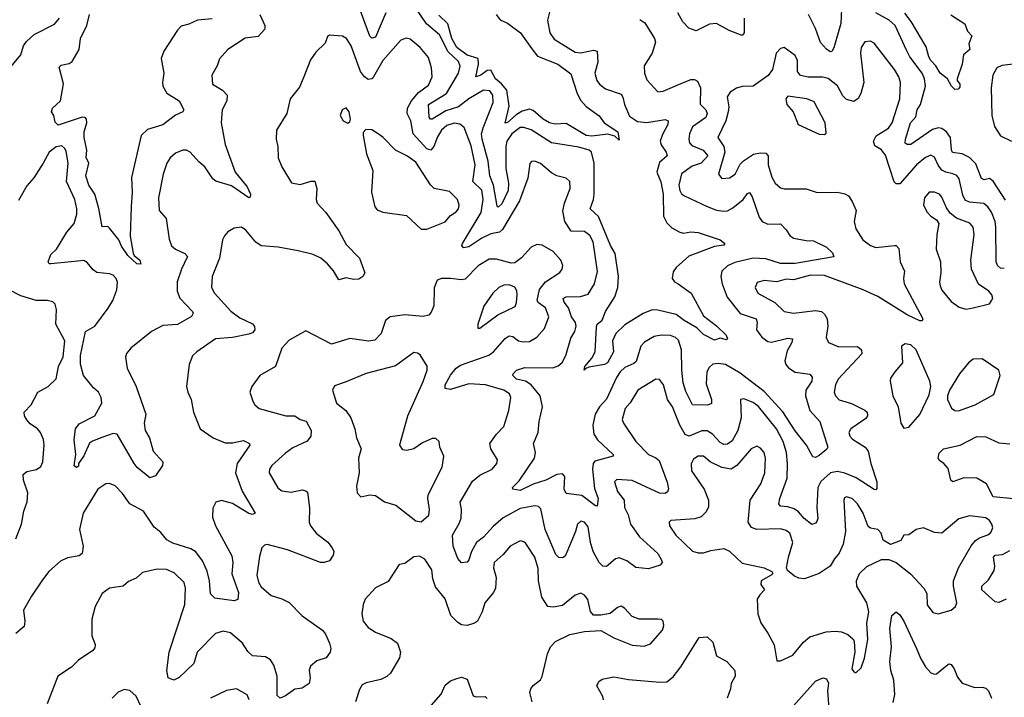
# Model space of a CAD drawing. Extents: x 1995161 to 2088924, y 769148 to 906007.
# Tile 204 of 256: x 2068905 to 2074275, y 816779 to 820477. Entities that reach past the tile are written whole.
import ezdxf

# ---------------------------------------------------------------- set-up
doc = ezdxf.new("R2010")
doc.units = 0

msp = doc.modelspace()

# ---------------------------------------------------------------- linework, layer by layer
at = {"layer": '0CON20XD'}
for points in [[(2071804.2, 820555), (2071783.1, 820475), (2071795.5, 820405), (2071820.8, 820370.8), (2071935, 820299.5), (2071965, 820296.5), (2072035, 820310.6), (2072053.8, 820305), (2072058.6, 820245), (2072041.8, 820185), (2072052.1, 820145), (2072066.5, 820125), (2072099.5, 820099.5), (2072185, 820070), (2072194.7, 820054.7), (2072203.8, 820015), (2072230.3, 819950.3), (2072275, 819921.6), (2072325, 819915.8), (2072425, 819933.3), (2072442.5, 819925), (2072440.4, 819905), (2072409.9, 819850.1), (2072397.8, 819815), (2072403.3, 819795), (2072431.5, 819755), (2072436.2, 819735), (2072395, 819698.1), (2072380.3, 819645), (2072402.1, 819592.1), (2072414.5, 819525), (2072416, 819405), (2072435, 819369.2), (2072462, 819342), (2072505, 819317.1), (2072525, 819312.9), (2072565, 819319.1), (2072605, 819316.4), (2072725, 819275.5), (2072750, 819255), (2072745, 819247.5), (2072695, 819239.6), (2072553.8, 819186.2), (2072485.4, 819124.6), (2072468.2, 819101.8), (2072464.4, 819065), (2072476.8, 819046.8), (2072495.8, 819035.8), (2072567.1, 818985), (2072635, 818861.4), (2072705, 818806.9), (2072757.5, 818755), (2072765.7, 818735), (2072760, 818730), (2072725, 818740), (2072695, 818727.5), (2072635, 818758.8), (2072598.6, 818795), (2072528.6, 818835), (2072485, 818868), (2072385, 818892.8), (2072355, 818893.3), (2072305, 818873.6), (2072205, 818811.5), (2072155.5, 818765), (2072138.5, 818725), (2072143.3, 818665), (2072110.8, 818605), (2072095, 818595.6), (2072009.7, 818580.3), (2071988.3, 818571.7), (2071983.9, 818563.9), (2071986.7, 818585), (2072025, 818629.2), (2072043.8, 818665), (2072050.9, 818799.1), (2072055, 818816), (2072071.7, 818828.3), (2072081.7, 818838.3), (2072099.7, 818885), (2072151.2, 818965), (2072166.9, 819015), (2072171.6, 819075), (2072152, 819202), (2072127.4, 819245), (2072062.6, 819402.6), (2072015.6, 819445), (2072034.2, 819495), (2072038.4, 819525), (2072039, 819695), (2072023.7, 819753.7), (2072010, 819765), (2071955, 819781.2), (2071805, 819805.3), (2071695, 819875.5), (2071655, 819889.4), (2071635, 819888.1), (2071589.2, 819855), (2071561.5, 819815), (2071555.6, 819785), (2071557.2, 819665), (2071571.6, 819585), (2071570, 819545), (2071535, 819471.8), (2071515, 819454.3), (2071509.1, 819459.1), (2071488.3, 819575), (2071469.5, 819625), (2071460.5, 819705), (2071427.5, 819825), (2071424.5, 819855), (2071432.3, 819887.7), (2071487.4, 820025), (2071485.3, 820065), (2071468.7, 820088.7), (2071435, 820092.5), (2071354.7, 820045), (2071298.9, 820001.1), (2071229.4, 819980.6), (2071155, 819934.2), (2071144.8, 819934.8), (2071138.4, 819945), (2071134.7, 820015), (2071232.2, 820075), (2071298.2, 820185), (2071307.1, 820222.9), (2071299.1, 820249.1), (2071241.8, 820301.8), (2071195.1, 820395.1), (2071123.9, 820453.9), (2071070, 820535)], [(2073389.6, 820575), (2073384, 820456), (2073345, 820323.3), (2073335, 820304), (2073325, 820302.5), (2073305, 820315.8), (2073272.2, 820352.2), (2073245, 820429.2), (2073207.5, 820505)], [(2070214.4, 820505), (2070242.9, 820445), (2070242, 820425), (2070205, 820386.2), (2070135, 820376), (2070041.2, 820315), (2069995, 820263.3), (2069981.4, 820225), (2069952.5, 820175), (2069956.7, 820125), (2070011.7, 820091.7), (2070036, 820065), (2070034.2, 820035), (2070008.9, 819985), (2070003.7, 819913.7), (2070025.4, 819795.4), (2070081.1, 819645), (2070146.5, 819565), (2070164.4, 819525), (2070162, 819508), (2070155, 819505.8), (2070060.8, 819570.8), (2069975, 819595.4), (2069959.4, 819609.4), (2069915, 819674.3), (2069881.7, 819701.7), (2069835, 819754.2), (2069815, 819764.2), (2069795, 819764.2), (2069755, 819748), (2069725, 819723.8), (2069707.5, 819695), (2069687.8, 819635), (2069662.2, 819505), (2069666, 819435), (2069703.1, 819393.1), (2069720.2, 819280.2), (2069733.3, 819243.3), (2069754.2, 819225), (2069805, 819201.8), (2069819.6, 819185), (2069787.3, 819115), (2069764, 819046), (2069763.8, 818995), (2069778.3, 818958.3), (2069846.9, 818885), (2069850.8, 818875), (2069842.1, 818857.9), (2069765, 818814.6), (2069685, 818809.1), (2069624, 818776), (2069511.1, 818685), (2069488.1, 818655), (2069482.2, 818635), (2069492.2, 818575), (2069540, 818475), (2069593.3, 818325), (2069584, 818275), (2069589.2, 818235), (2069612.9, 818195), (2069632.6, 818122.6), (2069686.7, 818065), (2069683.3, 818045), (2069645, 817987.5), (2069615, 817977.5), (2069545, 818033.8), (2069528.8, 818055), (2069436.2, 818216.2), (2069415, 818218.6), (2069353.6, 818196.4), (2069302, 818178), (2069285, 818166), (2069255, 818097.5), (2069226.2, 818055), (2069225, 818040), (2069215, 818032.5), (2069203, 818043), (2069211.1, 818105), (2069201.9, 818185), (2069208.9, 818245), (2069229.2, 818270.8), (2069314.4, 818315.6), (2069352.9, 818385), (2069349.2, 818415), (2069335.8, 818445), (2069308.6, 818468.6), (2069252.7, 818535), (2069237, 818597), (2069236.7, 818645), (2069264, 818775), (2069315.5, 818805), (2069387.4, 818902.6), (2069413.1, 818945), (2069435, 819003.3), (2069438.5, 819045), (2069431.9, 819065), (2069415, 819082.9), (2069395, 819091.1), (2069325, 819096.9), (2069305, 819111.4), (2069272.7, 819152.7), (2069255, 819162.9), (2069185, 819156.6), (2069075, 819144), (2069065.5, 819145.5), (2069060, 819155), (2069074.7, 819195), (2069106.5, 819225), (2069161.9, 819318.1), (2069203.1, 819365), (2069216.7, 819415), (2069217.5, 819445), (2069206.5, 819495), (2069161.1, 819595), (2069169.6, 819695), (2069158.5, 819758.5), (2069150.9, 819775), (2069135, 819787.9), (2069105, 819784.1), (2069066.7, 819755), (2069034.1, 819695), (2068982.1, 819615), (2068945, 819570), (2068898.7, 819491.3)], [(2069955, 820481.8), (2069875, 820475.3), (2069826.9, 820453.1), (2069785, 820442.2), (2069765, 820420), (2069691.8, 820305), (2069676.9, 820265), (2069691.1, 820185), (2069683.1, 820135), (2069685.8, 820115), (2069706.8, 820076.8), (2069775, 820034.5), (2069800, 819985), (2069795.4, 819974.6), (2069755, 819956.2), (2069686, 819904), (2069601.7, 819878.3), (2069568, 819845), (2069514.3, 819615.7), (2069519.2, 819535), (2069513.6, 819456.4), (2069507.6, 819295), (2069523.4, 819203.4), (2069530, 819190), (2069560, 819165), (2069565, 819143.3), (2069544.2, 819145), (2069495, 819191.1), (2069460.9, 819240.8), (2069445.3, 819275), (2069395, 819338.9), (2069385, 819348.1), (2069355, 819346.7), (2069337, 819447), (2069315.5, 819525), (2069282.3, 819575), (2069266.7, 819625), (2069281.8, 819695), (2069268.5, 819725), (2069271.7, 819765), (2069256.7, 819835), (2069256.9, 819865), (2069272, 819915), (2069269.4, 819935), (2069263, 819943), (2069245, 819945.8), (2069115, 819901.2), (2069098.3, 819918.3), (2069091.2, 819955), (2069078.8, 819975), (2069084, 819995), (2069127.8, 820035), (2069143.4, 820126.6), (2069121.3, 820218.7), (2069130.9, 820229.1), (2069175, 820238.5), (2069190.8, 820249.2), (2069230, 820315), (2069237.1, 820375), (2069272.2, 820445), (2069286.7, 820505)], [(2070901.1, 820515), (2070845, 820381.4), (2070825, 820375.6), (2070815, 820387.1), (2070763.2, 820525)], [(2071504.5, 820505), (2071525, 820475.5), (2071565, 820458.8), (2071636.7, 820405), (2071697.4, 820317.4), (2071728.2, 820278.2), (2071840.5, 820235), (2071911.2, 820181.2), (2071945.2, 820075.2), (2071965, 820036.5), (2071995, 820002.9), (2072065, 819952), (2072092.5, 819915), (2072166.9, 819865), (2072175, 819820), (2072151.4, 819841.4), (2072112.2, 819852.2), (2072025, 819840.6), (2071995, 819845.3), (2071885, 819910), (2071825, 819906.2), (2071795, 819914.7), (2071759.4, 819935), (2071705, 819981.4), (2071685, 819989.5), (2071645, 819977.6), (2071612.4, 819957.6), (2071565, 819915.6), (2071552.8, 819912.8), (2071574.3, 820005), (2071562, 820092), (2071532.3, 820127.7), (2071500, 820155), (2071475, 820201.8), (2071455, 820199.6), (2071420.6, 820175), (2071392.5, 820165), (2071407.7, 820235), (2071404.8, 820264.8), (2071345, 820283.8), (2071289.9, 820325), (2071262.8, 820375), (2071240, 820455), (2071190.9, 820500.9)], [(2072856.9, 820485), (2072856.7, 820405), (2072845, 820391.4), (2072775, 820418.3), (2072705, 820456.7), (2072666.6, 820453.4), (2072595, 820417.1), (2072555, 820430), (2072521.8, 820465), (2072494.4, 820515)], [(2074281.4, 819491.4), (2074215, 819595.5), (2074195, 819610), (2074165, 819603.8), (2074150, 819610), (2074120, 819690), (2074085.2, 819725.2), (2074045.2, 819745.2), (2073993.2, 819753.2), (2073986.9, 819766.9), (2073980.9, 819835), (2073960, 819865), (2073935, 819882.8), (2073915, 819886.8), (2073882.4, 819877.6), (2073765, 819796.9), (2073745.7, 819795.7), (2073735, 819803.8), (2073735.6, 819825), (2073764, 819915), (2073792.4, 819947.6), (2073799.6, 819985), (2073817.6, 820015), (2073845.4, 820115), (2073839.7, 820155), (2073826.4, 820185), (2073759.7, 820275), (2073741.4, 820311.4), (2073678.9, 820445), (2073647.3, 820475), (2073573.9, 820515)], [(2073982.9, 820502.9), (2074058.8, 820455), (2074073.3, 820415), (2074098.3, 820388.3), (2074081.2, 820345), (2074086.2, 820315), (2074052, 820285), (2074044.2, 820235), (2074017.5, 820155), (2074017.5, 820145), (2074032.5, 820125), (2074031.7, 820108.3), (2074022.5, 820097.5), (2074005, 820096.7), (2073986.7, 820115), (2073964.2, 820154.2), (2073925, 820184.4), (2073901.5, 820225), (2073873.3, 820255), (2073862.4, 820275), (2073848.7, 820328.7), (2073767, 820467.1), (2073732.9, 820512.9)], [(2068858.9, 820221.1), (2068910.6, 820285), (2068925.6, 820335), (2068942.4, 820357.6), (2068985, 820395.8), (2069095, 820452.5), (2069122, 820485)], [(2072288, 820478), (2072315, 820459.2), (2072366.9, 820375), (2072372.2, 820355), (2072355.3, 820294.7), (2072310.6, 820225), (2072312.2, 820185), (2072325, 820148.8), (2072385, 820084.3), (2072415, 820086.7), (2072490.7, 820119.3), (2072565, 820150.3), (2072585, 820151.1), (2072602.3, 820142.3), (2072617.7, 820105), (2072615.4, 820015.4), (2072646.9, 819985), (2072654.5, 819965), (2072646.9, 819943.1), (2072575, 819892.5), (2072557.3, 819855), (2072553.6, 819825), (2072558.5, 819805), (2072571, 819791), (2072631.9, 819765), (2072658.6, 819735), (2072622.2, 819695), (2072572.1, 819677.9), (2072513.7, 819636.3), (2072500.7, 819575), (2072505.3, 819545.3), (2072515, 819527.1), (2072530, 819515), (2072655, 819457.1), (2072705, 819438.2), (2072745, 819431.5), (2072765.4, 819434.6), (2072795, 819450.9), (2072850.5, 819495), (2072875, 819528.8), (2072885, 819533.3), (2072900.2, 819510.2), (2072938.7, 819398.7), (2072954.4, 819375), (2072985, 819361.5), (2073055, 819362.2), (2073085, 819330.8), (2073105, 819298.6), (2073125.4, 819285.4), (2073195, 819271.8), (2073235, 819271.1), (2073305.5, 819235.5), (2073338, 819205), (2073345, 819182.5), (2073133.7, 819146.3), (2073055, 819146.6), (2072975, 819172.2), (2072905, 819175.6), (2072805, 819151.6), (2072765, 819134.5), (2072734.6, 819105.4), (2072728.5, 819075), (2072735.5, 819035), (2072763.8, 818963.8), (2072835, 818874.6), (2072920.9, 818845), (2072927.2, 818827.2), (2072924, 818785), (2072953.1, 818745), (2072985, 818721.8), (2073005, 818716.8), (2073095, 818739.4), (2073119.4, 818735), (2073115.9, 818715), (2073089.8, 818669.8), (2073078.4, 818615), (2073083.9, 818595), (2073097.9, 818577.9), (2073135, 818553.8), (2073215, 818542), (2073227, 818527), (2073224.4, 818505), (2073192.3, 818455), (2073190.4, 818425), (2073213.7, 818343.7), (2073268.5, 818285), (2073312.5, 818145), (2073306.6, 818133.4), (2073265, 818098), (2073245, 818088), (2073231.2, 818091.2), (2073195.9, 818155.9), (2073135, 818233.2), (2073067.8, 818337.8), (2072965, 818448), (2072835, 818548.8), (2072755, 818594.7), (2072715, 818600.8), (2072685, 818596.7), (2072665, 818580), (2072652, 818555), (2072649.5, 818490.5), (2072677.7, 818405), (2072677.8, 818382.2), (2072656.3, 818373.7), (2072575, 818375.6), (2072538.1, 818448.1), (2072524.2, 818495), (2072515.6, 818565), (2072515.2, 818675.2), (2072498.3, 818728.3), (2072482.4, 818742.4), (2072455, 818753.8), (2072404.1, 818755.9), (2072365, 818748.4), (2072312.5, 818717.5), (2072292.3, 818695), (2072267.3, 818612.7), (2072255, 818600.4), (2072205, 818578.2), (2072180.3, 818555), (2072159.7, 818525), (2072105, 818406.2), (2072066.7, 818365), (2072044, 818325), (2072030.9, 818265), (2072036.4, 818215), (2072056.5, 818185), (2072141.2, 818105), (2072141.2, 818095), (2072042.4, 818067.6), (2072032.5, 818055), (2072028.4, 818025), (2072039.6, 817919.6), (2072060, 817865), (2072055, 817822.5), (2072045, 817824.2), (2071970.6, 817880.6), (2071885, 817892), (2071873.8, 817915), (2071877.3, 817985), (2071865, 817998.5), (2071835, 817995.4), (2071775, 817964.7), (2071705, 817942.6), (2071635, 817908.7), (2071594, 817915), (2071592.9, 817925), (2071628.5, 817961.5), (2071713.5, 818085), (2071717.5, 818115), (2071707.1, 818165), (2071733.1, 818225), (2071737.7, 818285), (2071755.6, 818365), (2071743.6, 818425), (2071694.3, 818484.3), (2071664.3, 818504.3), (2071615, 818515.6), (2071594.3, 818535), (2071596, 818545), (2071615, 818564.2), (2071659.5, 818579.5), (2071812.7, 818577.3), (2071842.4, 818587.6), (2071862.9, 818607.1), (2071883.4, 818645), (2071911.5, 818738.5), (2071932.9, 818775), (2071940, 818805), (2071936.2, 818825), (2071914.1, 818855), (2071898.2, 818905), (2071875, 818935.6), (2071868.5, 818955), (2071884.8, 818965.2), (2071964.1, 818965.9), (2072005, 818980), (2072039.1, 819035), (2072056.6, 819103.4), (2072032.1, 819265), (2072015, 819299.5), (2071985, 819321.8), (2071913.6, 819323.6), (2071878.4, 819375), (2071867.8, 819432.2), (2071876.7, 819475), (2071907.9, 819555), (2071905, 819593.8), (2071885, 819612.5), (2071835, 819625.6), (2071805, 819640.6), (2071745, 819691.9), (2071715, 819705.8), (2071697, 819703), (2071687, 819693), (2071676.9, 819613.1), (2071631.2, 819488.8), (2071538.6, 819331.4), (2071521.5, 819318.5), (2071475, 819308.4), (2071425.5, 819285), (2071355, 819237.1), (2071325, 819231.5), (2071315.6, 819245), (2071319.6, 819255), (2071422.2, 819425), (2071433.6, 819495), (2071425, 819547.7), (2071375.8, 819595), (2071389.8, 819685), (2071368, 819788), (2071328.3, 819888.3), (2071305, 819906.2), (2071275, 819912.3), (2071235, 819899.7), (2071205, 819873.9), (2071182.9, 819837.1), (2071164.6, 819785), (2071147.5, 819765), (2071125, 819771.5), (2071051.7, 819855), (2071037.8, 819925), (2071018.8, 819965), (2071019.8, 819995), (2071042.1, 820035), (2071080.4, 820079.6), (2071135, 820119.6), (2071154.7, 820165), (2071151.5, 820215), (2071135, 820270.8), (2071090, 820325), (2071035, 820370.6), (2071013.2, 820376.8), (2070984.2, 820365), (2070885, 820254.5), (2070835, 820165.6), (2070825, 820154.4), (2070805, 820150.9), (2070785, 820164.5), (2070764, 820194), (2070712.5, 820335), (2070688, 820375), (2070665, 820388), (2070595, 820392.5), (2070583.3, 820385), (2070570.5, 820349.5), (2070519.8, 820300.2), (2070491.2, 820258.8), (2070455.5, 820164.5), (2070431.1, 820108.9), (2070380.6, 820045), (2070361.4, 819965), (2070305.8, 819875), (2070304.2, 819825), (2070313.1, 819785), (2070315, 819722.5), (2070334.2, 819675), (2070386.7, 819586.7), (2070435, 819577.9), (2070495, 819595.6), (2070515.5, 819595.5), (2070525.6, 819555), (2070522.5, 819495), (2070528, 819475), (2070574.7, 819424.7), (2070645, 819325.6), (2070685, 819250.8), (2070758, 819175), (2070787.5, 819095), (2070776.7, 819075), (2070755, 819062), (2070725, 819060), (2070685, 819068.8), (2070645, 819056.7), (2070617, 819107), (2070584.7, 819144.7), (2070548.1, 819175), (2070505, 819196.4), (2070423.5, 819216.5), (2070314.4, 819235.6), (2070222.3, 819242.3), (2070192.4, 819262.4), (2070138.9, 819328.9), (2070115, 819344.2), (2070075, 819340), (2070041.2, 819318.8), (2070023, 819297), (2070011.9, 819275), (2069995.5, 819175), (2069954.5, 819075), (2069951.9, 819015), (2069968.1, 818985), (2070056.6, 818886.6), (2070105, 818850.4), (2070175, 818816.9), (2070185, 818803.3), (2070188.1, 818785), (2070175, 818768.6), (2070155, 818760.5), (2070065, 818742), (2069973.9, 818736.1), (2069871.4, 818665), (2069847.8, 818642.2), (2069828.6, 818595), (2069815.7, 818475), (2069821.4, 818445), (2069840, 818405), (2069852.5, 818335), (2069890, 818245), (2069961.2, 818195), (2070025, 818168.2), (2070065, 818167.7), (2070125, 818181.5), (2070158.8, 818165), (2070160, 818155), (2070091.8, 818055), (2070081.5, 818005), (2070117.7, 817905), (2070190, 817785), (2070175, 817776.2), (2070155, 817782.2), (2070065, 817837.3), (2070005, 817853.3), (2069975, 817844.2), (2069958.7, 817811.3), (2069957.4, 817762.6), (2069972.3, 817715), (2070062.2, 817552.2), (2070067, 817515), (2070063, 817453), (2070098.3, 817351.7), (2070095, 817312.5), (2070075, 817306.7), (2070035, 817310.8), (2069970.3, 817320.3), (2069945, 817343.8), (2069940.8, 817415), (2069927.8, 817467.8), (2069902.3, 817525), (2069865, 817572.7), (2069838.8, 817588.8), (2069739.9, 817619.9), (2069708, 817638), (2069675, 817678.5), (2069638.2, 817708.2), (2069581.1, 817795), (2069505.2, 817835.3), (2069465, 817892.2), (2069425, 817932.9), (2069395, 817945.7), (2069375, 817944), (2069331.2, 817915), (2069251.8, 817785), (2069231.9, 817695), (2069251.1, 817605), (2069245, 817563.8), (2069229.3, 817550.7), (2069165, 817540), (2069126.9, 817523.1), (2069065, 817466.7), (2069030.4, 817419.6)], [(2074275, 819118.6), (2074255, 819120.3), (2074237.8, 819135), (2074230, 819155), (2074229.2, 819345), (2074224.8, 819375), (2074205, 819426.7), (2074185, 819456.2), (2074163.2, 819473.2), (2074085, 819480.8), (2074062.3, 819492.3), (2074049.3, 819519.3), (2074029.5, 819609.5), (2074016.8, 819626.8), (2073994.6, 819635.4), (2073955.8, 819645), (2073935, 819656.8), (2073914, 819684), (2073895, 819727.5), (2073875, 819737.8), (2073845, 819724.6), (2073795.5, 819685), (2073705, 819581.1), (2073685, 819580.6), (2073675, 819592.5), (2073626.9, 819736.9), (2073605, 819766.4), (2073569.3, 819789.3), (2073561.5, 819815), (2073576.4, 819843.6), (2073643.8, 819885), (2073663.4, 819915), (2073704.6, 820045), (2073709.6, 820135), (2073700.4, 820165), (2073676, 820205), (2073565, 820349.1), (2073545, 820359.5), (2073515, 820356.7), (2073493.8, 820325), (2073490, 820295), (2073508.2, 820135), (2073492.9, 820075), (2073477.5, 820047.5), (2073455, 820030.6), (2073415, 820042.2), (2073395, 820061.9), (2073365.6, 820115.6), (2073315, 820156.6), (2073285, 820164.1), (2073205, 820162.9), (2073162.7, 820172.7), (2073147.3, 820195), (2073147.5, 820255), (2073135, 820281.4), (2073075, 820325.8), (2073055, 820320), (2073031.5, 820295), (2073010.9, 820205), (2072987.1, 820172.9), (2072905, 820114.3), (2072845, 820113.3), (2072815, 820103.3), (2072779.1, 820080.9), (2072763.4, 820056.6), (2072771.7, 820001.7), (2072769.3, 819975), (2072755.6, 819925), (2072711.8, 819835), (2072744.7, 819785), (2072751.6, 819755), (2072716, 819635), (2072735, 819610), (2072776.2, 819615), (2072806.9, 819635), (2072835, 819689.4), (2072852.6, 819707.4), (2072907.1, 819742.9), (2072945, 819751.1), (2072975, 819748.5), (2072986.4, 819735), (2072987.5, 819685), (2073007.1, 819617.1), (2073025, 819584.4), (2073055, 819559.5), (2073075, 819553.6), (2073194.5, 819554.5), (2073255, 819534.3), (2073365, 819535.6), (2073405, 819527.3), (2073425.3, 819515.3), (2073445.6, 819485), (2073466.7, 819435), (2073456.7, 819375), (2073464.4, 819335), (2073503.1, 819275), (2073545, 819245.5), (2073575, 819234.6), (2073675.5, 819245.5), (2073685, 819244.2), (2073698.9, 819228.9), (2073706.5, 819156.5), (2073730.4, 819105), (2073724.7, 819065), (2073729.3, 819035), (2073830, 818845), (2073826.5, 818833.5), (2073815, 818833.5), (2073745, 818866.5), (2073585, 818966.8), (2073505, 819002.5), (2073295, 819080.4), (2073217.5, 819082.5), (2073125, 819056.6), (2073085, 819060.8), (2073034, 819046), (2072965, 819053.8), (2072927.2, 819042.8), (2072916.9, 819015), (2072930.8, 818985), (2073023.8, 818933.8), (2073075, 818884.4), (2073125.4, 818875.4), (2073245, 818890.8), (2073277.5, 818885), (2073295, 818870.8), (2073309.1, 818845), (2073312.3, 818805), (2073303.6, 818743.6), (2073316.9, 818715), (2073371.7, 818691.7), (2073475, 818692.9), (2073495.6, 818675), (2073497, 818653)], [(2074555, 820260.9), (2074262.2, 820227.8), (2074235, 820214.5), (2074211.9, 820175), (2074203.1, 820105), (2074207.2, 819955), (2074222.1, 819895), (2074255, 819842.5), (2074313.3, 819815)], [(2073295, 819850), (2073303, 819857), (2073298, 819915), (2073238.7, 820028.7), (2073197.5, 820045), (2073095, 820060), (2073084.3, 820045), (2073088.8, 820015), (2073123.6, 819973.6), (2073150, 819905), (2073265, 819852), (2073295, 819850)], [(2070695, 819912.5), (2070705, 819920), (2070710, 819935), (2070702.5, 819975), (2070685, 819996.2), (2070663.3, 819985), (2070653.3, 819955), (2070670, 819925), (2070695, 819912.5)], [(2071125, 819333.3), (2071225, 819374.3), (2071255, 819408), (2071285, 819428.8), (2071297.5, 819445), (2071302.5, 819465), (2071292, 819495), (2071249.1, 819539.1), (2071165, 819556), (2071145, 819576), (2071065, 819700), (2071016.7, 819735), (2070954, 819765), (2070888, 819835), (2070865, 819851.2), (2070825, 819876.2), (2070793, 819877), (2070778.3, 819861.7), (2070777.5, 819845), (2070796, 819745), (2070831.2, 819655), (2070823.8, 819535), (2070842.5, 819455), (2070855, 819440), (2070885, 819426.2), (2071015, 819408), (2071093.9, 819333.9), (2071125, 819333.3)], [(2074065, 818898), (2074105, 818904), (2074193.9, 818926.1), (2074212.5, 818955), (2074206.7, 818975), (2074190, 818995), (2074134.7, 819034.7), (2074096.5, 819115), (2074092.9, 819165), (2074110.4, 819305), (2074104.6, 819344.6), (2074086.6, 819366.6), (2074014.2, 819394.2), (2073980.4, 819420.4), (2073960.1, 819450.1), (2073935, 819509.2), (2073920.8, 819525), (2073895, 819536.5), (2073865, 819535.7), (2073840, 819505), (2073834.3, 819465), (2073855, 819426.2), (2073874.4, 819404.4), (2073905.5, 819385.5), (2073918.1, 819365), (2073907.3, 819305), (2073904, 819225), (2073926.5, 819155), (2073929.6, 819095), (2073920.6, 819045), (2073924.3, 819025), (2073935, 819000.8), (2073985, 818940), (2074029.1, 818909.1), (2074065, 818898)], [(2073497, 818653), (2073368.8, 818515), (2073353.8, 818485), (2073346.9, 818445), (2073354.4, 818425), (2073375, 818403.5), (2073442.2, 818382.2), (2073515, 818346.7), (2073526.9, 818335), (2073529.2, 818315), (2073519.7, 818300.3), (2073438.5, 818245), (2073426.4, 818225), (2073432.1, 818205), (2073447.3, 818187.3), (2073515.6, 818145), (2073533.1, 818123.1), (2073546.3, 818055), (2073579.2, 817955), (2073580.5, 817919.5), (2073575, 817912), (2073565, 817913.1), (2073466.2, 817976.2), (2073405, 818002), (2073365, 818011.7), (2073326.9, 818005), (2073275, 817956.7), (2073257.3, 817925), (2073251.7, 817815), (2073257.9, 817755), (2073252, 817738), (2073245, 817729.2), (2073225, 817722.5), (2073183.1, 817755), (2073151.7, 817791.7), (2073128.5, 817808.5), (2073095, 817819.5), (2073055, 817823.3), (2073045.5, 817835), (2073050.8, 817865), (2073091.3, 817975), (2073092.9, 818052.9), (2073086.4, 818115), (2073068.1, 818175), (2073032, 818245), (2072935, 818365.4), (2072905, 818387.7), (2072855, 818408.6), (2072836.7, 818405), (2072839.6, 818305), (2072820.9, 818235), (2072790.3, 818179.7), (2072765, 818160.4), (2072745, 818159.6), (2072725, 818169.3), (2072683.2, 818215), (2072655, 818232.7), (2072625, 818232.7), (2072555.8, 818204.2), (2072535, 818213.3), (2072504.7, 818265), (2072465.2, 818365.2), (2072438.7, 818405), (2072415.5, 818485), (2072395, 818514.2), (2072375, 818515.6), (2072277.1, 818455), (2072235, 818387.1), (2072207.5, 818355), (2072190.5, 818295), (2072198.1, 818275), (2072265.6, 818175), (2072334.8, 818104.8), (2072375, 818086.4), (2072391.9, 818071.9), (2072436.3, 817953.7), (2072442.9, 817917.1), (2072438.9, 817901.1), (2072425, 817891.5), (2072395, 817894.2), (2072245, 817963.1), (2072162.4, 817967.6), (2072148.5, 817955), (2072165, 817903.3), (2072202, 817855), (2072204.2, 817815), (2072222.9, 817775), (2072236.5, 817725), (2072284.6, 817655), (2072385.5, 817565), (2072405, 817527.5), (2072408.8, 817515), (2072398.7, 817501.3), (2072335, 817480.8), (2072265, 817486.9), (2072215.5, 817525), (2072175, 817541.3), (2072154.2, 817535.8), (2072105, 817493.3), (2072085, 817494.4), (2072065, 817515.7), (2072032.7, 817575), (2072017.5, 817625), (2072005, 817709.2), (2071985, 817735.5), (2071965, 817740.6), (2071946.7, 817723.3), (2071936.8, 817685), (2071880.3, 817549.7), (2071865, 817540), (2071845, 817541.4), (2071828.4, 817558.4), (2071771.6, 817695), (2071747.1, 817807.1), (2071735, 817820.8), (2071714.5, 817824.5), (2071635, 817810), (2071541.7, 817758.3), (2071487.9, 817712.1), (2071435, 817653.6), (2071395.6, 817624.4), (2071368.9, 817575), (2071355, 817530), (2071345, 817516.2), (2071315, 817513.8), (2071295, 817536.2), (2071268.9, 817605), (2071266.2, 817665), (2071302.4, 817727.6), (2071312.4, 817757.6), (2071314.6, 817805), (2071307.3, 817845), (2071375, 817959.2), (2071415, 817991.4), (2071482, 818025), (2071508.1, 818055), (2071511.4, 818075), (2071474.3, 818135), (2071470, 818165), (2071505.7, 818215), (2071545, 818256.7), (2071573.5, 818345), (2071584.5, 818415), (2071575.5, 818435), (2071545, 818454.7), (2071446.2, 818485), (2071355, 818489.2), (2071255, 818458.8), (2071225, 818464.2), (2071225.6, 818485), (2071255, 818537.8), (2071285.5, 818575), (2071308.8, 818591.2), (2071463.5, 818646.5), (2071488.9, 818665), (2071552, 818738), (2071575, 818751.9), (2071595, 818747.8), (2071625, 818723.8), (2071651.1, 818718.9), (2071685, 818721.5), (2071725.4, 818744.6), (2071767.3, 818792.7), (2071791.5, 818855), (2071773.5, 818905), (2071735, 818931.2), (2071727.8, 818945), (2071740.6, 819005), (2071773.2, 819046.8), (2071851.7, 819098.3), (2071864.2, 819115), (2071867.1, 819135), (2071855.8, 819165), (2071815, 819212.2), (2071755, 819246.7), (2071725, 819250), (2071694.6, 819235.4), (2071642.3, 819177.7), (2071605, 819150.4), (2071585, 819147.8), (2071505, 819170.4), (2071465, 819170.9), (2071405, 819133.5), (2071335, 819061.2), (2071315, 819058.2), (2071255.5, 819065.5), (2071205, 819064), (2071182.5, 819055), (2071166.4, 819013.6), (2071163.1, 818915), (2071149.6, 818880.4), (2071136, 818865), (2071105, 818858.1), (2071005, 818867.3), (2070925, 818855.6), (2070900.6, 818835), (2070876.7, 818765), (2070842.1, 818727.9), (2070806.7, 818723.3), (2070705, 818737.8), (2070605, 818707.1), (2070465, 818780), (2070375, 818728.1), (2070335.4, 818684.6), (2070300.8, 818585), (2070215, 818535.8), (2070172, 818475), (2070160, 818445), (2070176, 818395), (2070188, 818375), (2070211.2, 818355), (2070356.2, 818316.2), (2070405, 818315.5), (2070435, 818295.5), (2070466.8, 818286.8), (2070494.5, 818235), (2070492.7, 818205), (2070472.6, 818177.4), (2070395, 818141.2), (2070355, 818112.5), (2070280.6, 818045), (2070267.8, 818025), (2070265.6, 818005), (2070312.9, 817922.9), (2070335, 817905.4), (2070385, 817898.9), (2070445, 817910.8), (2070466.2, 817906.2), (2070475, 817898), (2070485.8, 817814.2), (2070484.2, 817735), (2070491.4, 817715), (2070521.9, 817675), (2070585, 817625.4), (2070609.6, 817595), (2070617.5, 817575), (2070615.3, 817555), (2070595, 817524.4), (2070565, 817514.6), (2070545, 817515.4), (2070365, 817584.7), (2070255, 817612.9), (2070240, 817610), (2070226, 817595), (2070212.4, 817547.6), (2070198.9, 817445), (2070207.8, 817407.8), (2070222.4, 817382.4), (2070276.2, 817335), (2070335, 817316.7), (2070375, 817296.9), (2070445, 817224.3), (2070556.1, 817146.1), (2070573.8, 817123.8), (2070594.4, 817075), (2070602, 817045), (2070598.8, 817025), (2070576.2, 816995), (2070525, 816978.2), (2070491.3, 816948.7), (2070483.4, 816926.6), (2070490, 816885), (2070483.8, 816855), (2070445, 816829.2), (2070405, 816824.3), (2070355, 816786.7), (2070325, 816774), (2070308.8, 816788.8), (2070310, 816895), (2070291.5, 816955), (2070273, 816983), (2070245, 817001.1), (2070174, 817005), (2070148.8, 817028.8), (2070120, 817075), (2070055, 817131.3), (2070015, 817140), (2069972.7, 817127.3), (2069873.8, 817026.2), (2069855.4, 816964.6), (2069775, 816887.5), (2069745, 816873.1), (2069715.6, 816885.6), (2069707.3, 816925), (2069721.1, 817025), (2069805, 817286.7), (2069810, 817375), (2069801.4, 817405), (2069747.7, 817457.7), (2069705, 817476.4), (2069655, 817477.9), (2069575, 817460), (2069539.7, 817430.3), (2069498.2, 817411.8), (2069470, 817385), (2069395, 817374.6), (2069354.7, 817345.3), (2069317.1, 817275), (2069298.6, 817205), (2069298.6, 817115), (2069317.6, 817067.6), (2069315, 817050), (2069304.5, 817035.5), (2069225, 816982.9), (2069186.9, 816943.1), (2069112.5, 816895), (2069055.8, 816744.2)], [(2068885, 817643.8), (2068914.6, 817725), (2068927.8, 817795), (2068945.5, 817845.5), (2068950.2, 817895), (2068925.6, 817964.4), (2068924.4, 817995), (2068945, 818011.4), (2068997.3, 818022.7), (2069020.6, 818039.4), (2069030.9, 818065), (2069038.8, 818155), (2069035, 818186.7), (2069018.9, 818225), (2069002.9, 818245), (2068962.4, 818272.4), (2068943.3, 818293.3), (2068931.4, 818315), (2068930, 818335), (2068967.5, 818375), (2069003.8, 818445), (2069060, 818475), (2069103.2, 818516.8), (2069117.7, 818585), (2069142.4, 818637.6), (2069152.1, 818725), (2069101.4, 818815), (2069105.8, 818895.8), (2069098, 818925), (2069086.7, 818936.7), (2069055.5, 818945.5), (2068995, 818945.5), (2068910.6, 818970.6), (2068845, 819004)], [(2071415, 818793.3), (2071512.7, 818867.3), (2071607.4, 818912.6), (2071615.4, 818934.6), (2071618.2, 818975), (2071616.6, 818996.6), (2071605, 819016.7), (2071575, 819030.4), (2071545, 819027.9), (2071518.6, 819015), (2071485.7, 818985), (2071436.8, 818913.2), (2071403.8, 818815), (2071403.3, 818793.3), (2071415, 818793.3)], [(2073727.5, 818247.5), (2073755, 818253.8), (2073815, 818323.3), (2073865, 818430), (2073874.2, 818475), (2073869.2, 818505), (2073795, 818676.2), (2073765, 818702.9), (2073735, 818708.8), (2073713.8, 818695), (2073720, 818605), (2073677.5, 818555), (2073655, 818520), (2073652.9, 818505), (2073667.5, 818425), (2073696.5, 818365), (2073711.2, 818275), (2073727.5, 818247.5)], [(2071095, 817737.5), (2071137.3, 817772.7), (2071140.5, 817805), (2071130.6, 817865), (2071132.9, 817885), (2071209.5, 818035), (2071218.6, 818095), (2071197.1, 818145), (2071192, 818175), (2071175, 818191.2), (2071155, 818192), (2071137.5, 818185), (2071101.4, 818168.6), (2071055, 818135.8), (2071016.1, 818126.1), (2070995, 818130), (2070979.2, 818155), (2070979.4, 818165), (2071022.3, 818315), (2071105, 818502.5), (2071126.7, 818565), (2071126.9, 818586.9), (2071088.9, 818648.9), (2071075, 818658.1), (2071055, 818660.6), (2070955, 818588.8), (2070794, 818546), (2070680.3, 818499.7), (2070621.3, 818478.7), (2070612, 818455), (2070633.8, 818383.8), (2070684, 818345), (2070710.8, 818305), (2070733.8, 818245), (2070741.2, 818195), (2070767.5, 818135), (2070753.8, 818085), (2070756, 818005), (2070742.3, 817932.3), (2070746.2, 817895), (2070765, 817873.8), (2070815, 817883.8), (2070845, 817880), (2070895, 817846.7), (2070957, 817827), (2071065, 817742.5), (2071095, 817737.5)], [(2074025, 818343.5), (2074115.7, 818375), (2074217.6, 818432.4), (2074252.2, 818535), (2074244.3, 818565), (2074155, 818626.4), (2074105.5, 818624.5), (2074079.2, 818605), (2074030.6, 818545), (2073975.6, 818455), (2073964.4, 818425), (2073964.4, 818404.4), (2073986.6, 818356.6), (2074004.5, 818344.5), (2074025, 818343.5)], [(2074325, 817861.8), (2074215, 817873.5), (2074178.5, 817945), (2074125, 817975.3), (2074055, 817976.2), (2073994.5, 817954.5), (2073983.5, 817965), (2073968.1, 818028.1), (2073945.3, 818055.3), (2073921.2, 818071.2), (2073914.6, 818085), (2073918.9, 818111.1), (2073943.8, 818135), (2074034.1, 818155.9), (2074125, 818203.3), (2074175, 818200), (2074245, 818168.5), (2074305, 818161.8)], [(2073465, 816913.3), (2073495, 816940), (2073512.3, 816992.3), (2073530, 817095), (2073524.5, 817184.5), (2073536.7, 817245), (2073525.4, 817295), (2073470.8, 817385), (2073468.5, 817415), (2073485, 817455.6), (2073526, 817494), (2073605, 817531.4), (2073645, 817531.4), (2073685, 817514.4), (2073764, 817454), (2073836.7, 817375), (2073852.1, 817345), (2073855, 817284), (2073885, 817242.5), (2073915, 817234), (2073984.4, 817255.6), (2074009.2, 817275), (2074015.6, 817295), (2073997.3, 817385), (2073997.9, 817415), (2074024.6, 817485.4), (2074093.6, 817606.4), (2074116.9, 817635), (2074139.8, 817650.2), (2074185, 817665.5), (2074201.7, 817678.3), (2074213.1, 817705), (2074206.7, 817725), (2074194.3, 817745), (2074175, 817758.5), (2074085, 817770.5), (2074026.2, 817753.8), (2073935, 817675.7), (2073895, 817679.2), (2073835, 817703.3), (2073795, 817694.2), (2073755, 817665.6), (2073727.5, 817665), (2073710, 817635), (2073654, 817614), (2073615, 817636.7), (2073604.2, 817675), (2073585.8, 817695), (2073545, 817703.1), (2073532.1, 817712.1), (2073504.3, 817785), (2073474.3, 817835), (2073445, 817864.2), (2073415, 817873.3), (2073402.5, 817867.5), (2073398.8, 817855), (2073409.5, 817685), (2073395.5, 817615), (2073374.6, 817565.4), (2073348.6, 817535), (2073325, 817494.2), (2073264.8, 817455.2), (2073185, 817426), (2073155, 817428.8), (2073130.2, 817440.2), (2073091.9, 817471.9), (2073087.5, 817485), (2073097.8, 817545), (2073121.8, 817625), (2073105.7, 817675), (2073085, 817689.4), (2073055, 817697.9), (2072924.5, 817694.5), (2072895.7, 817705.7), (2072877.5, 817735), (2072888.9, 817855), (2072946.9, 817945), (2072969.1, 818005), (2072973.1, 818085), (2072964.4, 818115), (2072945, 818139.2), (2072925, 818149.2), (2072895, 818135.5), (2072815.6, 818044.4), (2072785, 818024.7), (2072734, 818034), (2072670, 818065), (2072634.5, 818094.5), (2072604.6, 818095.4), (2072580.7, 818079.3), (2072566.8, 818053.2), (2072568.9, 818015), (2072637.3, 817915), (2072662.1, 817855), (2072661.7, 817818.3), (2072648.8, 817791.2), (2072621.4, 817765), (2072587.4, 817752.6), (2072456.1, 817743.9), (2072446.7, 817735), (2072449.2, 817715), (2072482.9, 817665), (2072575, 817576), (2072605, 817567.5), (2072635, 817567.1), (2072675, 817580.8), (2072745, 817592), (2072776.7, 817576.7), (2072845, 817512), (2072965.7, 817485.7), (2073007.5, 817465), (2073012.5, 817455), (2073003.3, 817445), (2072948.8, 817415), (2072946.7, 817395), (2072966.7, 817365), (2072940.9, 817339.1), (2072927.5, 817315), (2072930.5, 817235), (2072946.9, 817185), (2072985, 817130), (2073019.1, 817065), (2073035, 816977.5), (2073055, 816979.2), (2073121.4, 817008.6), (2073180.4, 817079.6), (2073215, 817108.5), (2073302.7, 817137.3), (2073355, 817140.8), (2073386.4, 817136.4), (2073421.7, 817121.7), (2073448.9, 817098.9), (2073455.8, 817085), (2073459.4, 817025), (2073444.2, 816935), (2073455, 816917.5), (2073465, 816913.3)], [(2071699.2, 816755), (2071687.5, 816805), (2071692, 816825), (2071705.6, 816844.4), (2071746, 816875), (2071755, 816892.5), (2071783.2, 817016.8), (2071800, 817055), (2071826.9, 817083.1), (2071905, 817121.5), (2071985, 817138.5), (2072074.2, 817144.2), (2072145, 817103.1), (2072245, 817064.3), (2072311.2, 817058.8), (2072345, 817072), (2072410.8, 817145), (2072418.3, 817171.7), (2072414.4, 817194.4), (2072405, 817204), (2072386.6, 817206.6), (2072283.8, 817206.2), (2072245, 817220), (2072203.8, 817265), (2072185, 817275.8), (2072165, 817269.2), (2072125, 817237.5), (2072075, 817226.9), (2072035, 817227.5), (2072017.5, 817247.5), (2072003.4, 817313.4), (2071985, 817336.2), (2071965, 817348), (2071935, 817337.1), (2071865, 817281.1), (2071815, 817271.1), (2071785, 817274.3), (2071753.2, 817325), (2071735.4, 817415), (2071732.9, 817482.9), (2071714.6, 817545), (2071665, 817618.6), (2071655, 817628.1), (2071635, 817633.1), (2071580.6, 817605), (2071541.7, 817558.3), (2071492.9, 817515), (2071488.6, 817485), (2071503, 817433), (2071500.9, 817375), (2071489.1, 817350.9), (2071442.2, 817295), (2071427.7, 817245), (2071401.2, 817195), (2071386.2, 817183.8), (2071345, 817170.4), (2071315, 817174.4), (2071295, 817186.9), (2071256.5, 817226.5), (2071225, 817317.5), (2071172.2, 817382.2), (2071158.8, 817425), (2071152.5, 817475), (2071113.9, 817533.9), (2071085, 817548.8), (2071055, 817546.7), (2071005, 817510), (2070975, 817503.3), (2070915, 817411.2), (2070845, 817377.5), (2070788.8, 817315), (2070777.5, 817285), (2070771.4, 817235), (2070778.6, 817195), (2070805, 817160), (2070846.2, 817135), (2070930.6, 817100.6), (2070966, 817075), (2070982.5, 817025), (2070976.7, 816995), (2070928.1, 816911.9), (2070907.9, 816892.1), (2070875, 816877.3), (2070795, 816859.1), (2070773.4, 816846.6), (2070758.1, 816821.9), (2070736.1, 816753.9)], [(2074284.4, 817315), (2074245, 817296.2), (2074225, 817300), (2074152.1, 817365), (2074151.8, 817385), (2074188.8, 817421.2), (2074218.8, 817471.2), (2074222.7, 817495), (2074216.2, 817545), (2074225, 817555.3), (2074265, 817558.9), (2074305, 817581.1)], [(2069030.4, 817419.6), (2068969.1, 817330.9), (2068926.5, 817255), (2068932.9, 817195), (2068930, 817165), (2068885, 817127.5)], [(2073669.1, 816750.9), (2073677.2, 816795), (2073672.7, 816872.7), (2073656.8, 816925), (2073650, 816975), (2073659.7, 817055), (2073651.3, 817155), (2073661.9, 817225), (2073685, 817245.8), (2073705, 817229.2), (2073727.8, 817195), (2073796.6, 817046.6), (2073818.8, 816988.8), (2073845.4, 816945), (2073875, 816913.3), (2073895, 816905.6), (2073905, 816907.8), (2073965, 816956.9), (2073975, 816961.9), (2073985, 816958.6), (2074001.5, 816935), (2074018.9, 816888.9), (2074045, 816855.7), (2074115, 816832.5), (2074155, 816834.4), (2074175, 816828.6), (2074189.4, 816815), (2074204.3, 816775)], [(2072089.2, 816765), (2072085.9, 816784.1), (2072052.3, 816842.3), (2072064, 816865), (2072081.7, 816878.3), (2072145, 816890.6), (2072226.2, 816876.2), (2072398.9, 816861.1), (2072435, 816864.3), (2072468.8, 816891.2), (2072510.5, 816945), (2072611.2, 817105), (2072655, 817108.8), (2072685, 817080), (2072705, 817005.8), (2072762, 816975), (2072805.7, 816925), (2072806.9, 816895), (2072785.6, 816855), (2072781.9, 816825), (2072764.2, 816775)], [(2071097.3, 816675), (2071203.6, 816796.4), (2071225.5, 816845), (2071255, 816870), (2071288.5, 816881.5), (2071315, 816890), (2071345, 816878.8), (2071377.7, 816787.7), (2071395, 816782), (2071443.3, 816783.3), (2071455, 816772.5)], [(2073095, 816698.6), (2073245, 816867.1), (2073285, 816885.8), (2073305, 816880), (2073315.9, 816855.9), (2073310.8, 816815), (2073320, 816695)], [(2069579.5, 816699.5), (2069540, 816785), (2069505, 816816.2), (2069475, 816822), (2069443.1, 816806.9), (2069408.8, 816775)], [(2070157.5, 816765), (2070145, 816792), (2070086.7, 816825), (2070033.6, 816816.4), (2069945, 816774.4)]]:
    msp.add_lwpolyline(points, dxfattribs=at)

doc.saveas('drawing.dxf')
